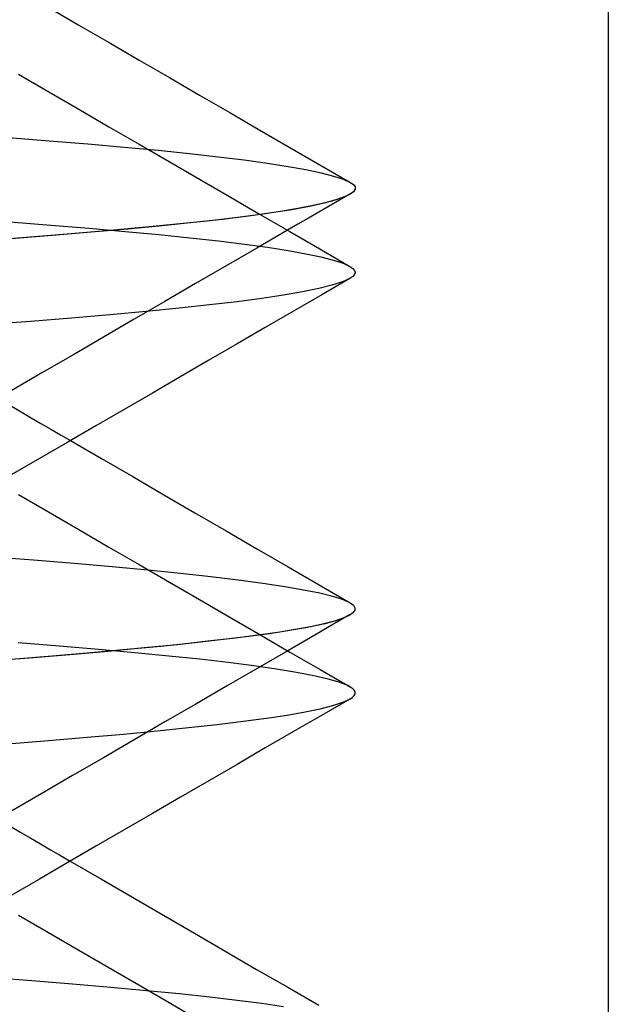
# Model space of a CAD drawing. Header units: millimetres. Extents: x 0 to 93, y -1.2 to 50.
# Tile 100 of 140: x 86.7 to 87.4, y 4.1 to 5.3. Entities that reach past the tile are written whole.
import ezdxf

# ---------------------------------------------------------------- set-up
doc = ezdxf.new("R2010")
doc.units = ezdxf.units.MM
doc.layers.add('MAIN-1', color=7, linetype='Continuous')
doc.layers.add('MAIN-2', color=7, linetype='Continuous')

msp = doc.modelspace()

# ---------------------------------------------------------------- linework, layer by layer
at = {"layer": 'MAIN-1'}
for p, q in [((87.4005, 8), (87.4005, 2.3)), ((86.7358, 5.2649), (86.7717, 5.244)), ((86.7717, 5.244), (86.8076, 5.2232)), ((86.8076, 5.2232), (86.8434, 5.2024)), ((86.8434, 5.2024), (86.8792, 5.1815)), ((86.7, 5.1857), (86.7358, 5.1648)), ((86.8792, 5.1815), (86.9151, 5.1608)), ((86.7358, 5.1648), (86.7716, 5.144)), ((86.9151, 5.1608), (86.9509, 5.14)), ((86.7716, 5.144), (86.8073, 5.1232)), ((86.9509, 5.14), (86.9866, 5.1192)), ((86.8073, 5.1232), (86.8431, 5.1024)), ((86.9866, 5.1192), (87.0223, 5.0985)), ((86.8431, 5.1024), (86.879, 5.0816)), ((87.0223, 5.0985), (87.058, 5.0778)), ((86.879, 5.0816), (86.9148, 5.0608)), ((87.058, 5.0778), (87.0936, 5.0572)), ((86.9148, 5.0608), (86.9506, 5.04)), ((87.0938, 5.057), (87.0977, 5.0543)), ((87.0978, 5.0459), (87.0939, 5.043)), ((87.0977, 5.0543), (87.0997, 5.0515)), ((87.0997, 5.0487), (87.0978, 5.0459)), ((87.0997, 5.0515), (87.0997, 5.0487)), ((86.9506, 5.04), (86.9863, 5.0193)), ((87.0782, 5.0366), (87.0656, 5.033)), ((87.0813, 5.0358), (87.0689, 5.0286)), ((87.0881, 5.0401), (87.0782, 5.0366)), ((87.0936, 5.043), (87.0813, 5.0358)), ((87.0939, 5.043), (87.0881, 5.0401)), ((87.011, 5.0223), (86.9872, 5.0188)), ((87.0319, 5.0258), (87.011, 5.0223)), ((87.0501, 5.0294), (87.0319, 5.0258)), ((87.0656, 5.033), (87.0501, 5.0294)), ((87.0689, 5.0286), (87.0566, 5.0215)), ((86.9863, 5.0193), (87.0221, 4.9985)), ((87.0443, 5.0143), (87.0319, 5.0072)), ((87.0566, 5.0215), (87.0443, 5.0143)), ((87.0319, 5.0072), (87.0196, 5)), ((87.0221, 4.9985), (87.0578, 4.9778)), ((87.0578, 4.9778), (87.0935, 4.9571)), ((87.0936, 4.9571), (87.0971, 4.9547)), ((87.0971, 4.9547), (87.0992, 4.9523)), ((87.0992, 4.9523), (87.0999, 4.9499)), ((87.0935, 4.9426), (87.0601, 4.9232)), ((87.0934, 4.9426), (87.0847, 4.9386)), ((87.097, 4.945), (87.0934, 4.9426)), ((87.0992, 4.9474), (87.097, 4.945)), ((87.0999, 4.9499), (87.0992, 4.9474)), ((87.0565, 4.9307), (87.0373, 4.9268)), ((87.0723, 4.9347), (87.0565, 4.9307)), ((87.0847, 4.9386), (87.0723, 4.9347)), ((86.9889, 4.919), (86.9596, 4.9151)), ((87.0148, 4.9229), (86.9889, 4.919)), ((87.0373, 4.9268), (87.0148, 4.9229)), ((87.0601, 4.9232), (87.0266, 4.9038)), ((86.8908, 4.9073), (86.8514, 4.9034)), ((86.9269, 4.9112), (86.8908, 4.9073)), ((86.9596, 4.9151), (86.9269, 4.9112)), ((86.7628, 4.8956), (86.7141, 4.8916)), ((86.8086, 4.8995), (86.7628, 4.8956)), ((86.8514, 4.9034), (86.8086, 4.8995)), ((87.0266, 4.9038), (86.9931, 4.8844)), ((86.7141, 4.8916), (86.6629, 4.8877)), ((86.9931, 4.8844), (86.9596, 4.865)), ((86.9596, 4.865), (86.9261, 4.8455)), ((86.9261, 4.8455), (86.8926, 4.826)), ((86.8926, 4.826), (86.859, 4.8065)), ((86.859, 4.8065), (86.8255, 4.7871)), ((86.8255, 4.7871), (86.7919, 4.7676)), ((86.7919, 4.7676), (86.7584, 4.7481)), ((86.7584, 4.7481), (86.7249, 4.7286)), ((86.7617, 4.75), (86.7987, 4.7285)), ((86.7249, 4.7286), (86.6913, 4.7091)), ((86.7987, 4.7285), (86.8356, 4.7071)), ((86.8356, 4.7071), (86.8725, 4.6856)), ((86.6999, 4.6859), (86.7357, 4.6651)), ((86.8725, 4.6856), (86.9094, 4.6642)), ((86.7357, 4.6651), (86.7716, 4.6442)), ((86.9094, 4.6642), (86.9464, 4.6427)), ((86.7716, 4.6442), (86.8074, 4.6234)), ((86.9464, 4.6427), (86.9832, 4.6214)), ((86.8074, 4.6234), (86.8432, 4.6026)), ((86.9832, 4.6214), (87.0201, 4.6)), ((86.8432, 4.6026), (86.8792, 4.5817)), ((87.0201, 4.6), (87.0569, 4.5786)), ((86.8792, 4.5817), (86.915, 4.5609)), ((87.0569, 4.5786), (87.0938, 4.5572)), ((86.915, 4.5609), (86.9509, 4.5401)), ((87.0938, 4.5572), (87.0977, 4.5542)), ((87.0977, 4.5542), (87.0995, 4.5512)), ((87.0932, 4.5427), (87.0809, 4.5356)), ((87.0928, 4.5422), (87.0865, 4.5393)), ((87.097, 4.5452), (87.0928, 4.5422)), ((87.0993, 4.5482), (87.097, 4.5452)), ((87.0995, 4.5512), (87.0993, 4.5482)), ((86.9509, 4.5401), (86.9867, 4.5193)), ((87.064, 4.5323), (87.0488, 4.529)), ((87.0766, 4.5358), (87.064, 4.5323)), ((87.0809, 4.5356), (87.0687, 4.5285)), ((87.0865, 4.5393), (87.0766, 4.5358)), ((86.9867, 4.5193), (87.0224, 4.4986)), ((87.0105, 4.5223), (86.9873, 4.519)), ((87.0309, 4.5256), (87.0105, 4.5223)), ((87.0488, 4.529), (87.0309, 4.5256)), ((87.0565, 4.5214), (87.0443, 4.5143)), ((87.0687, 4.5285), (87.0565, 4.5214)), ((87.032, 4.5072), (87.0198, 4.5001)), ((87.0443, 4.5143), (87.032, 4.5072)), ((87.0224, 4.4986), (87.0581, 4.4779)), ((87.0581, 4.4779), (87.0938, 4.4572)), ((87.099, 4.4528), (87.0972, 4.4548)), ((87.0985, 4.4467), (87.0997, 4.4487)), ((87.0998, 4.4508), (87.099, 4.4528)), ((87.0997, 4.4487), (87.0998, 4.4508)), ((87.0935, 4.4427), (87.06, 4.4233)), ((87.0734, 4.435), (87.085, 4.4388)), ((87.085, 4.4388), (87.0934, 4.4427)), ((87.0934, 4.4427), (87.0964, 4.4447)), ((87.0964, 4.4447), (87.0985, 4.4467)), ((87.019, 4.4237), (87.0403, 4.4274)), ((87.0403, 4.4274), (87.0584, 4.4312)), ((87.0584, 4.4312), (87.0734, 4.435)), ((86.9359, 4.4124), (86.9668, 4.4162)), ((86.9668, 4.4162), (86.9945, 4.4199)), ((86.9945, 4.4199), (87.019, 4.4237)), ((87.06, 4.4233), (87.0266, 4.4039)), ((86.8245, 4.4011), (86.8647, 4.4049)), ((86.8647, 4.4049), (86.9018, 4.4087)), ((86.9018, 4.4087), (86.9359, 4.4124)), ((87.0266, 4.4039), (86.993, 4.3845)), ((86.6874, 4.3895), (86.7357, 4.3934)), ((86.7357, 4.3934), (86.7814, 4.3972)), ((86.7814, 4.3972), (86.8245, 4.4011)), ((86.993, 4.3845), (86.9595, 4.365)), ((86.9595, 4.365), (86.926, 4.3456)), ((86.926, 4.3456), (86.8925, 4.3261)), ((86.8925, 4.3261), (86.8589, 4.3066)), ((86.8589, 4.3066), (86.8254, 4.2871)), ((86.8254, 4.2871), (86.7919, 4.2676)), ((86.7919, 4.2676), (86.7584, 4.2482)), ((86.7614, 4.25), (86.7984, 4.2285)), ((86.7584, 4.2482), (86.7249, 4.2287)), ((86.7249, 4.2287), (86.6914, 4.2092)), ((86.7984, 4.2285), (86.8353, 4.207)), ((86.8353, 4.207), (86.8722, 4.1856)), ((86.6998, 4.1859), (86.7356, 4.1651)), ((86.8722, 4.1856), (86.9091, 4.1642)), ((86.7356, 4.1651), (86.7714, 4.1443)), ((86.9091, 4.1642), (86.946, 4.1427)), ((86.7714, 4.1443), (86.8072, 4.1235)), ((86.946, 4.1427), (86.9828, 4.1213)), ((86.8072, 4.1235), (86.843, 4.1027)), ((86.9828, 4.1213), (87.0197, 4.1)), ((86.843, 4.1027), (86.8788, 4.0818)), ((87.0197, 4.1), (87.0565, 4.0786)), ((86.8788, 4.0818), (86.9146, 4.061))]:
    msp.add_line(p, q, dxfattribs=at)
at = {"layer": 'MAIN-2'}
for p, q in [((86.6879, 5.1102), (86.7364, 5.1064)), ((86.6879, 5.1102), (86.7364, 5.1064)), ((86.7364, 5.1064), (86.7823, 5.1027)), ((86.7364, 5.1064), (86.7823, 5.1027)), ((86.7823, 5.1027), (86.8254, 5.0989)), ((86.7823, 5.1027), (86.8254, 5.0989)), ((86.8254, 5.0989), (86.8657, 5.0951)), ((86.8254, 5.0989), (86.8657, 5.0951)), ((86.8657, 5.0951), (86.9029, 5.0913)), ((86.8657, 5.0951), (86.9029, 5.0913)), ((86.9029, 5.0913), (86.937, 5.0875)), ((86.9029, 5.0913), (86.937, 5.0875)), ((86.937, 5.0875), (86.968, 5.0836)), ((86.937, 5.0875), (86.968, 5.0836)), ((86.968, 5.0836), (86.9957, 5.0798)), ((86.968, 5.0836), (86.9957, 5.0798)), ((86.9957, 5.0798), (87.0202, 5.0759)), ((86.9957, 5.0798), (87.0202, 5.0759)), ((87.0202, 5.0759), (87.0414, 5.0721)), ((87.0202, 5.0759), (87.0414, 5.0721)), ((87.0414, 5.0721), (87.0594, 5.0683)), ((87.0414, 5.0721), (87.0594, 5.0683)), ((87.0594, 5.0683), (87.0742, 5.0645)), ((87.0594, 5.0683), (87.0742, 5.0645)), ((87.0742, 5.0645), (87.0857, 5.0608)), ((87.0742, 5.0645), (87.0857, 5.0608)), ((87.0857, 5.0608), (87.0938, 5.057)), ((87.0857, 5.0608), (87.0938, 5.057)), ((87.0772, 5.0362), (87.0629, 5.0323)), ((87.0881, 5.0401), (87.0772, 5.0362)), ((87.0246, 5.0245), (87.0004, 5.0207)), ((87.0454, 5.0284), (87.0246, 5.0245)), ((87.0629, 5.0323), (87.0454, 5.0284)), ((86.9241, 5.011), (86.8874, 5.0071)), ((86.9421, 5.013), (86.9079, 5.0092)), ((86.9574, 5.0149), (86.9241, 5.011)), ((86.973, 5.0168), (86.9421, 5.013)), ((86.9872, 5.0188), (86.9574, 5.0149)), ((87.0004, 5.0207), (86.973, 5.0168)), ((86.69, 5.01), (86.7384, 5.0062)), ((86.69, 5.01), (86.7384, 5.0062)), ((86.7384, 5.0062), (86.784, 5.0025)), ((86.7384, 5.0062), (86.784, 5.0025)), ((86.8041, 4.9992), (86.7579, 4.9953)), ((86.784, 5.0025), (86.8268, 4.9987)), ((86.784, 5.0025), (86.8268, 4.9987)), ((86.8299, 5.0015), (86.7864, 4.9977)), ((86.8474, 5.0032), (86.8041, 4.9992)), ((86.8268, 4.9987), (86.8667, 4.9949)), ((86.8268, 4.9987), (86.8667, 4.9949)), ((86.8705, 5.0054), (86.8299, 5.0015)), ((86.8874, 5.0071), (86.8474, 5.0032)), ((86.9079, 5.0092), (86.8705, 5.0054)), ((87.0196, 5), (86.9832, 4.9789)), ((86.7091, 4.9913), (86.6579, 4.9873)), ((86.7401, 4.9938), (86.6914, 4.9899)), ((86.7579, 4.9953), (86.7091, 4.9913)), ((86.7864, 4.9977), (86.7401, 4.9938)), ((86.8667, 4.9949), (86.9036, 4.9912)), ((86.8667, 4.9949), (86.9036, 4.9912)), ((86.9036, 4.9912), (86.9374, 4.9874)), ((86.9036, 4.9912), (86.9374, 4.9874)), ((86.9374, 4.9874), (86.9682, 4.9836)), ((86.9374, 4.9874), (86.9682, 4.9836)), ((86.9832, 4.9789), (86.9467, 4.9577)), ((86.9682, 4.9836), (86.9957, 4.9798)), ((86.9682, 4.9836), (86.9957, 4.9798)), ((86.9957, 4.9798), (87.0201, 4.976)), ((86.9957, 4.9798), (87.0201, 4.976)), ((87.0201, 4.976), (87.0412, 4.9722)), ((87.0201, 4.976), (87.0412, 4.9722)), ((87.0412, 4.9722), (87.0592, 4.9684)), ((87.0412, 4.9722), (87.0592, 4.9684)), ((87.0592, 4.9684), (87.0739, 4.9646)), ((87.0592, 4.9684), (87.0739, 4.9646)), ((87.0739, 4.9646), (87.0854, 4.9608)), ((87.0739, 4.9646), (87.0854, 4.9608)), ((86.9467, 4.9577), (86.9103, 4.9366)), ((87.0854, 4.9608), (87.0936, 4.9571)), ((87.0854, 4.9608), (87.0936, 4.9571)), ((87.0934, 4.9426), (87.0847, 4.9386)), ((86.9103, 4.9366), (86.8738, 4.9154)), ((87.0565, 4.9307), (87.0373, 4.9268)), ((87.0723, 4.9347), (87.0565, 4.9307)), ((87.0847, 4.9386), (87.0723, 4.9347)), ((86.9889, 4.919), (86.9596, 4.9151)), ((87.0148, 4.9229), (86.9889, 4.919)), ((87.0373, 4.9268), (87.0148, 4.9229)), ((86.8738, 4.9154), (86.8373, 4.8942)), ((86.8908, 4.9073), (86.8514, 4.9034)), ((86.9269, 4.9112), (86.8908, 4.9073)), ((86.9596, 4.9151), (86.9269, 4.9112)), ((86.7628, 4.8956), (86.7141, 4.8916)), ((86.8086, 4.8995), (86.7628, 4.8956)), ((86.8373, 4.8942), (86.8008, 4.873)), ((86.8514, 4.9034), (86.8086, 4.8995)), ((86.7141, 4.8916), (86.6629, 4.8877)), ((86.8008, 4.873), (86.7643, 4.8517)), ((86.7643, 4.8517), (86.7278, 4.8305)), ((86.7278, 4.8305), (86.6912, 4.8092)), ((86.6915, 4.7908), (86.7032, 4.784)), ((86.7032, 4.784), (86.7149, 4.7772)), ((86.7149, 4.7772), (86.7266, 4.7704)), ((86.7266, 4.7704), (86.7383, 4.7636)), ((86.7383, 4.7636), (86.75, 4.7568)), ((86.75, 4.7568), (86.7617, 4.75)), ((86.6663, 4.6121), (86.7177, 4.6082)), ((86.6663, 4.6121), (86.7177, 4.6082)), ((86.7177, 4.6082), (86.766, 4.6042)), ((86.7177, 4.6082), (86.766, 4.6042)), ((86.766, 4.6042), (86.8113, 4.6002)), ((86.766, 4.6042), (86.8113, 4.6002)), ((86.8113, 4.6002), (86.8535, 4.5962)), ((86.8113, 4.6002), (86.8535, 4.5962)), ((86.8535, 4.5962), (86.8925, 4.5922)), ((86.8535, 4.5962), (86.8925, 4.5922)), ((86.8925, 4.5922), (86.9283, 4.5883)), ((86.8925, 4.5922), (86.9283, 4.5883)), ((86.9283, 4.5883), (86.9609, 4.5843)), ((86.9283, 4.5883), (86.9609, 4.5843)), ((86.9609, 4.5843), (86.9901, 4.5804)), ((86.9609, 4.5843), (86.9901, 4.5804)), ((86.9901, 4.5804), (87.0161, 4.5765)), ((86.9901, 4.5804), (87.0161, 4.5765)), ((87.0161, 4.5765), (87.0386, 4.5727)), ((87.0161, 4.5765), (87.0386, 4.5727)), ((87.0386, 4.5727), (87.0578, 4.5688)), ((87.0386, 4.5727), (87.0578, 4.5688)), ((87.0578, 4.5688), (87.0734, 4.565)), ((87.0578, 4.5688), (87.0734, 4.565)), ((87.0734, 4.565), (87.0854, 4.5611)), ((87.0734, 4.565), (87.0854, 4.5611)), ((87.0854, 4.5611), (87.0938, 4.5572)), ((87.0854, 4.5611), (87.0938, 4.5572)), ((87.0609, 4.5316), (87.0431, 4.5278)), ((87.0753, 4.5354), (87.0609, 4.5316)), ((87.0865, 4.5393), (87.0753, 4.5354)), ((86.9873, 4.519), (86.9578, 4.5151)), ((86.9979, 4.5204), (86.9704, 4.5167)), ((87.0221, 4.5241), (86.9979, 4.5204)), ((87.0431, 4.5278), (87.0221, 4.5241)), ((86.7486, 4.5056), (86.6996, 4.5095)), ((86.7486, 4.5056), (86.6996, 4.5095)), ((86.8886, 4.5073), (86.8492, 4.5034)), ((86.9058, 4.5092), (86.8688, 4.5053)), ((86.9249, 4.5113), (86.8886, 4.5073)), ((86.9397, 4.513), (86.9058, 4.5092)), ((86.9578, 4.5151), (86.9249, 4.5113)), ((86.9704, 4.5167), (86.9397, 4.513)), ((86.7609, 4.4954), (86.7124, 4.4914)), ((86.7857, 4.4975), (86.7399, 4.4936)), ((86.7948, 4.5016), (86.7486, 4.5056)), ((86.7948, 4.5016), (86.7486, 4.5056)), ((86.8065, 4.4994), (86.7609, 4.4954)), ((86.8287, 4.5014), (86.7857, 4.4975)), ((86.8382, 4.4977), (86.7948, 4.5016)), ((86.8382, 4.4977), (86.7948, 4.5016)), ((86.8492, 4.5034), (86.8065, 4.4994)), ((86.8688, 4.5053), (86.8287, 4.5014)), ((86.8784, 4.4938), (86.8382, 4.4977)), ((86.8784, 4.4938), (86.8382, 4.4977)), ((87.0198, 4.5001), (86.9834, 4.479)), ((86.7124, 4.4914), (86.6612, 4.4874)), ((86.7399, 4.4936), (86.6915, 4.4897)), ((86.9153, 4.4899), (86.8784, 4.4938)), ((86.9153, 4.4899), (86.8784, 4.4938)), ((86.949, 4.486), (86.9153, 4.4899)), ((86.949, 4.486), (86.9153, 4.4899)), ((86.9794, 4.4821), (86.949, 4.486)), ((86.9794, 4.4821), (86.949, 4.486)), ((86.9834, 4.479), (86.9469, 4.4578)), ((87.0065, 4.4782), (86.9794, 4.4821)), ((87.0065, 4.4782), (86.9794, 4.4821)), ((87.0302, 4.4743), (87.0065, 4.4782)), ((87.0302, 4.4743), (87.0065, 4.4782)), ((87.0506, 4.4704), (87.0302, 4.4743)), ((87.0506, 4.4704), (87.0302, 4.4743)), ((87.0676, 4.4665), (87.0506, 4.4704)), ((87.0676, 4.4665), (87.0506, 4.4704)), ((87.081, 4.4626), (87.0676, 4.4665)), ((87.081, 4.4626), (87.0676, 4.4665)), ((87.091, 4.4587), (87.081, 4.4626)), ((87.091, 4.4587), (87.081, 4.4626)), ((86.9469, 4.4578), (86.9104, 4.4366)), ((87.0972, 4.4548), (87.091, 4.4587)), ((87.0972, 4.4548), (87.091, 4.4587)), ((87.0734, 4.435), (87.085, 4.4388)), ((87.085, 4.4388), (87.0934, 4.4427)), ((86.9104, 4.4366), (86.8738, 4.4154)), ((87.019, 4.4237), (87.0403, 4.4274)), ((87.0403, 4.4274), (87.0584, 4.4312)), ((87.0584, 4.4312), (87.0734, 4.435)), ((86.8738, 4.4154), (86.8373, 4.3941)), ((86.9359, 4.4124), (86.9668, 4.4162)), ((86.9668, 4.4162), (86.9945, 4.4199)), ((86.9945, 4.4199), (87.019, 4.4237)), ((86.8245, 4.4011), (86.8647, 4.4049)), ((86.8647, 4.4049), (86.9018, 4.4087)), ((86.9018, 4.4087), (86.9359, 4.4124)), ((86.6874, 4.3895), (86.7357, 4.3934)), ((86.7357, 4.3934), (86.7814, 4.3972)), ((86.7814, 4.3972), (86.8245, 4.4011)), ((86.8373, 4.3941), (86.8007, 4.3729)), ((86.8007, 4.3729), (86.7642, 4.3516)), ((86.7642, 4.3516), (86.7276, 4.3303)), ((86.7276, 4.3303), (86.691, 4.309)), ((86.691, 4.291), (86.7027, 4.2841)), ((86.7027, 4.2841), (86.7145, 4.2773)), ((86.7145, 4.2773), (86.7262, 4.2705)), ((86.7262, 4.2705), (86.738, 4.2636)), ((86.738, 4.2636), (86.7497, 4.2568)), ((86.7497, 4.2568), (86.7614, 4.25)), ((86.6646, 4.1122), (86.7157, 4.1082)), ((86.6646, 4.1122), (86.7157, 4.1082)), ((86.7157, 4.1082), (86.764, 4.1042)), ((86.7157, 4.1082), (86.764, 4.1042)), ((86.764, 4.1042), (86.8095, 4.1002)), ((86.764, 4.1042), (86.8095, 4.1002)), ((86.8095, 4.1002), (86.8519, 4.0963)), ((86.8095, 4.1002), (86.8519, 4.0963)), ((86.8519, 4.0963), (86.8911, 4.0924)), ((86.8519, 4.0963), (86.8911, 4.0924)), ((86.8911, 4.0924), (86.927, 4.0885)), ((86.8911, 4.0924), (86.927, 4.0885)), ((86.927, 4.0885), (86.9596, 4.0847)), ((86.927, 4.0885), (86.9596, 4.0847)), ((86.9596, 4.0847), (86.9888, 4.0809)), ((86.9596, 4.0847), (86.9888, 4.0809)), ((86.9888, 4.0809), (87.0147, 4.0771)), ((86.9888, 4.0809), (87.0147, 4.0771))]:
    msp.add_line(p, q, dxfattribs=at)

doc.saveas('drawing.dxf')
